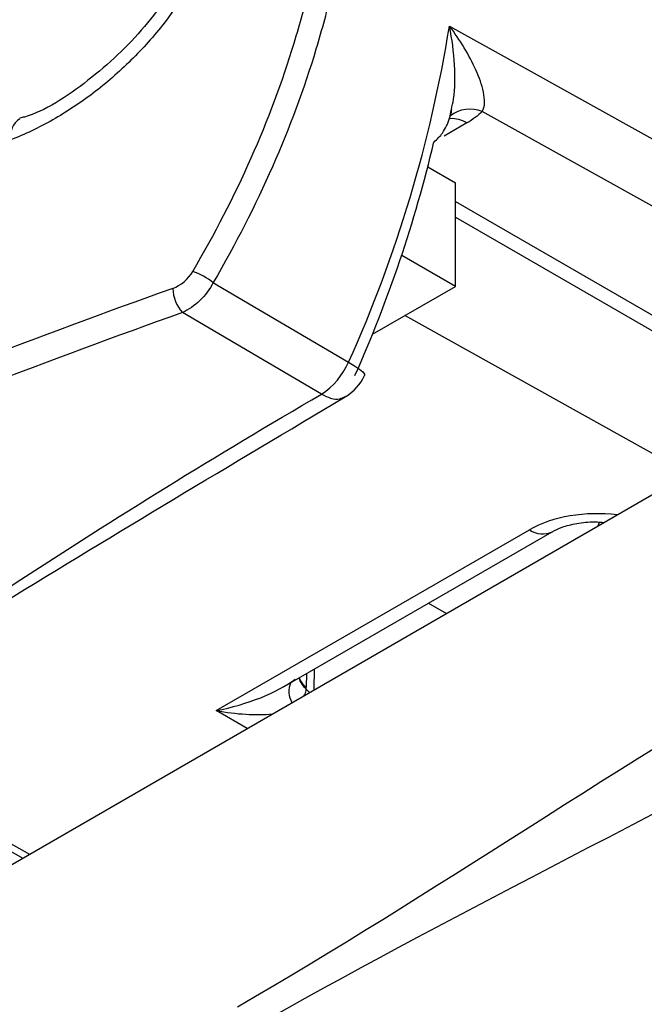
# Model space of a CAD drawing. Header units: millimetres. Extents: x 15440 to 16422, y 10215 to 11289.
# Tile 25 of 143: x 16201.37 to 16208.1, y 10365.13 to 10375.74. Entities that reach past the tile are written whole.
import ezdxf

# ---------------------------------------------------------------- set-up
doc = ezdxf.new("R2010")
doc.units = ezdxf.units.MM

msp = doc.modelspace()

# ---------------------------------------------------------------- linework, layer by layer
at = {"color": 7, "linetype": 'Continuous', "lineweight": 25}
for p, q in [((16210.718, 10372.322), (16206.358, 10374.751)), ((16206.192, 10374.628), (16205.946, 10374.485)), ((16205.773, 10374.156), (16206.068, 10373.985)), ((16206.068, 10372.867), (16206.068, 10373.985)), ((16206.068, 10373.781), (16209.639, 10371.719)), ((16206.068, 10373.612), (16209.389, 10371.695)), ((16206.068, 10372.867), (16205.49, 10373.201)), ((16205.174, 10372.351), (16206.068, 10372.867)), ((16204.626, 10371.706), (16203.127, 10372.586)), ((16208.575, 10370.853), (16205.524, 10372.553)), ((16199.701, 10365.724), (16208.447, 10370.773)), ((16207.608, 10370.288), (16207.621, 10370.328)), ((16203.491, 10368.297), (16206.867, 10370.245)), ((16204.218, 10368.554), (16207.111, 10370.224)), ((16205.778, 10369.455), (16205.971, 10369.343)), ((16204.463, 10368.696), (16204.459, 10368.55)), ((16204.545, 10368.52), (16204.552, 10368.747)), ((16204.498, 10368.493), (16204.458, 10368.533)), ((16203.825, 10368.104), (16203.491, 10368.297)), ((16198.976, 10368.063), (16201.407, 10366.708)), ((16199.045, 10368.107), (16201.479, 10366.75))]:
    msp.add_line(p, q, dxfattribs=at)
at = {"color": 7, "linetype": 'Continuous', "lineweight": 25, "flags": 128}
for points in [[(16206.004, 10375.673), (16206.723, 10375.273), (16209.602, 10373.67), (16211.761, 10372.467)], [(16203.46, 10372.908), (16203.497, 10372.886), (16204.918, 10372.051)], [(16204.918, 10372.051), (16204.983, 10372.012), (16205.034, 10371.977), (16205.07, 10371.947), (16205.088, 10371.923), (16205.09, 10371.908)]]:
    msp.add_lwpolyline(points, dxfattribs=at)
at = {"color": 7, "linetype": 'Continuous', "lineweight": 25}
for centre, radius, start, end in [((16191.811, 10377.955), 14.375, 335.7506, 350.8656), ((16206.225, 10374.437), 0.341, 66.9754, 128.2703), ((16201.495, 10374.486), 0.222, 122.3384, 190.3012), ((16206.03, 10374.376), 0.299, 57.2319, 93.794), ((16191.975, 10377.716), 14.248, 335.9414, 346.6407), ((16202.98, 10372.3), 0.774, 51.7125, 70.3693), ((16203.418, 10372.852), 0.394, 180.9561, 222.519), ((16204.204, 10372.358), 0.776, 302.9205, 336.7426), ((16204.632, 10372.111), 0.5, 300.0074, 336.1), ((16207.007, 10370.448), 0.247, 235.3367, 295.3414), ((16204.526, 10368.503), 0.251, 157.6088, 208.7309), ((16204.611, 10368.718), 0.24, 196.8002, 230.4515), ((16204.606, 10368.734), 0.236, 200.5882, 231.3742)]:
    msp.add_arc(centre, radius, start, end, dxfattribs=at)
for centre, major_axis, ratio, start_param, end_param in [((16243.449, 10334.467), (76.247, -1.17), 0.587249, 2.138607, 2.273723), ((16243.447, 10334.305), (76.047, -1.17), 0.587275, 2.138632, 2.273747), ((16207.574, 10369.851), (1, 0.015), 0.567461, 1.322909, 2.346872), ((16203.485, 10368.709), (1.045, 0.236), 0.377306, 4.633125, 5.58384), ((16203.485, 10368.709), (1.039, -0.229), 0.378103, 4.801477, 5.422129)]:
    msp.add_ellipse(centre, major_axis=major_axis, ratio=ratio, start_param=start_param, end_param=end_param, dxfattribs=at)
for points, knots in [([(16282.525, 10393.977), (16282.119, 10393.737), (16281.308, 10393.257), (16280.095, 10392.539), (16278.886, 10391.825), (16277.681, 10391.113), (16276.482, 10390.404), (16275.286, 10389.699), (16274.096, 10388.996), (16272.909, 10388.297), (16271.728, 10387.601), (16270.55, 10386.907), (16269.378, 10386.217), (16268.21, 10385.529), (16267.046, 10384.845), (16265.887, 10384.164), (16264.732, 10383.486), (16263.582, 10382.81), (16262.436, 10382.138), (16261.295, 10381.469), (16260.159, 10380.803), (16257.357, 10379.162), (16252.943, 10376.582), (16247.014, 10373.128), (16241.231, 10369.77), (16235.612, 10366.52), (16230.159, 10363.379), (16224.876, 10360.348), (16219.748, 10357.419), (16215.88, 10355.22), (16213.169, 10353.685), (16211.547, 10352.767), (16209.944, 10351.862), (16208.359, 10350.969), (16206.793, 10350.089), (16205.247, 10349.22), (16203.718, 10348.364), (16202.209, 10347.52), (16200.719, 10346.689), (16199.246, 10345.869), (16198.282, 10345.334), (16197.799, 10345.066)], [0, 0, 0, 0, 0.0122425, 0.0244664, 0.0366722, 0.0488605, 0.0610319, 0.073187, 0.0853265, 0.0974509, 0.1095608, 0.1216569, 0.1337397, 0.1458099, 0.1578681, 0.1699149, 0.1819509, 0.1939768, 0.2059932, 0.2180006, 0.2299997, 0.2419912, 0.3070125, 0.3717963, 0.4364455, 0.5010636, 0.5651346, 0.6292379, 0.6934744, 0.7579444, 0.7797585, 0.8015997, 0.8234716, 0.8453781, 0.8673228, 0.8893094, 0.9113417, 0.9334232, 0.9555577, 0.9777488, 1, 1, 1, 1]), ([(16195.793, 10343.812), (16201.238, 10346.831), (16207.155, 10350.151), (16215.188, 10354.707), (16216.827, 10355.638), (16220.17, 10357.543), (16221.876, 10358.517), (16227.084, 10361.499), (16230.66, 10363.555), (16241.707, 10369.932), (16249.4, 10374.406), (16261.403, 10381.433), (16265.482, 10383.828), (16270.677, 10386.887), (16271.721, 10387.502), (16273.814, 10388.737), (16274.863, 10389.356), (16278.016, 10391.218), (16280.127, 10392.466), (16282.248, 10393.722)], [0, 0, 0, 0, 0.25, 0.25, 0.3125, 0.3125, 0.375, 0.375, 0.5, 0.5, 0.75, 0.75, 0.875, 0.875, 0.90625, 0.90625, 0.9375, 0.9375, 1, 1, 1, 1]), ([(16203.46, 10381.851), (16203.7, 10381.61), (16203.913, 10381.344), (16204.285, 10380.762), (16204.444, 10380.445), (16204.697, 10379.778), (16204.792, 10379.426), (16204.921, 10378.687), (16204.954, 10378.297), (16204.953, 10377.502), (16204.92, 10377.096), (16204.824, 10376.477), (16204.783, 10376.269), (16204.687, 10375.848), (16204.63, 10375.634), (16204.31, 10374.573), (16203.94, 10373.736), (16203.46, 10372.908)], [0, 0, 0, 0, 0.125, 0.125, 0.25, 0.25, 0.375, 0.375, 0.5, 0.5, 0.625, 0.625, 0.6875, 0.6875, 0.75, 0.75, 1, 1, 1, 1]), ([(16203.24, 10373.029), (16203.713, 10373.839), (16204.078, 10374.658), (16204.394, 10375.697), (16204.45, 10375.906), (16204.545, 10376.318), (16204.585, 10376.522), (16204.68, 10377.129), (16204.713, 10377.526), (16204.714, 10378.305), (16204.681, 10378.688), (16204.554, 10379.412), (16204.46, 10379.756), (16204.21, 10380.41), (16204.053, 10380.721), (16203.687, 10381.291), (16203.477, 10381.552), (16203.24, 10381.788)], [0, 0, 0, 0, 0.25, 0.25, 0.3125, 0.3125, 0.375, 0.375, 0.5, 0.5, 0.625, 0.625, 0.75, 0.75, 0.875, 0.875, 1, 1, 1, 1]), ([(16201.277, 10378.916), (16201.428, 10378.973), (16201.581, 10379.016), (16201.878, 10379.072), (16202.024, 10379.085), (16202.307, 10379.08), (16202.445, 10379.062), (16202.701, 10378.997), (16202.822, 10378.949), (16203.045, 10378.824), (16203.145, 10378.747), (16203.321, 10378.568), (16203.397, 10378.465), (16203.521, 10378.236), (16203.567, 10378.112), (16203.63, 10377.845), (16203.647, 10377.701), (16203.647, 10377.258), (16203.582, 10376.939), (16203.334, 10376.304), (16203.156, 10375.995), (16202.821, 10375.565), (16202.701, 10375.431), (16202.445, 10375.177), (16202.307, 10375.057), (16202.024, 10374.842), (16201.878, 10374.746), (16201.581, 10374.577), (16201.428, 10374.504), (16201.277, 10374.446)], [0, 0, 0, 0, 0.0625, 0.0625, 0.125, 0.125, 0.1875, 0.1875, 0.25, 0.25, 0.3125, 0.3125, 0.375, 0.375, 0.4375, 0.4375, 0.5, 0.5, 0.625, 0.625, 0.75, 0.75, 0.8125, 0.8125, 0.875, 0.875, 0.9375, 0.9375, 1, 1, 1, 1]), ([(16203.367, 10376.971), (16203.31, 10376.757), (16203.194, 10376.318), (16202.732, 10375.633), (16202.126, 10375.071), (16201.624, 10374.74), (16201.392, 10374.684), (16201.375, 10374.68)], [0, 0, 0, 0, 0.229651, 0.471906, 0.725328, 0.98079, 1, 1, 1, 1]), ([(16206.358, 10374.751), (16206.391, 10374.807), (16206.386, 10374.884), (16206.354, 10375.039), (16206.325, 10375.119), (16206.218, 10375.359), (16206.118, 10375.521), (16206.004, 10375.673)], [0, 0, 0, 0, 0.25, 0.25, 0.5, 0.5, 1, 1, 1, 1]), ([(16206.025, 10374.774), (16206.033, 10374.811), (16206.068, 10374.964), (16206.065, 10375.271), (16206.033, 10375.534), (16206.004, 10375.671), (16206.004, 10375.673)], [0, 0, 0, 0, 0.1288267, 0.5315411, 0.9929872, 1, 1, 1, 1]), ([(16205.93, 10374.52), (16205.959, 10374.57), (16206.003, 10374.646), (16206.019, 10374.741), (16206.025, 10374.774)], [0, 0, 0, 0, 0.658783, 1, 1, 1, 1]), ([(16206.028, 10374.773), (16206.023, 10374.752), (16206.018, 10374.725), (16206.014, 10374.717), (16206.013, 10374.716)], [0, 0, 0, 0, 0.785676, 1, 1, 1, 1]), ([(16198.183, 10367.564), (16199.185, 10368.201), (16201.399, 10369.607), (16203.65, 10370.945), (16204.882, 10371.678)], [0, 0, 0, 0, 0.452549, 1, 1, 1, 1]), ([(16204.626, 10371.706), (16204.659, 10371.69), (16204.728, 10371.656), (16204.817, 10371.648), (16204.861, 10371.672), (16204.88, 10371.682)], [0, 0, 0, 0, 0.349673, 0.726724, 1, 1, 1, 1]), ([(16207.111, 10370.224), (16207.144, 10370.241), (16207.213, 10370.276), (16207.377, 10370.317), (16207.539, 10370.336), (16207.636, 10370.327), (16207.669, 10370.324)], [0, 0, 0, 0, 0.263154, 0.540542, 0.844838, 1, 1, 1, 1]), ([(16204.458, 10368.533), (16204.458, 10368.527), (16204.457, 10368.501), (16204.446, 10368.476), (16204.437, 10368.458)], [0, 0, 0, 0, 0.2421241, 1, 1, 1, 1]), ([(16217.27, 10368.163), (16217.089, 10367.31), (16216.732, 10365.633), (16215.805, 10363.101), (16214.644, 10360.666), (16213.234, 10358.364), (16211.632, 10356.257), (16209.874, 10354.412), (16208.016, 10352.871), (16206.107, 10351.692), (16204.203, 10350.891), (16202.36, 10350.509), (16200.624, 10350.537), (16199.052, 10350.994), (16197.678, 10351.848), (16196.559, 10353.097), (16195.697, 10354.644), (16195.381, 10355.913), (16195.226, 10356.533)], [0, 0, 0, 0, 0.0647399, 0.1273032, 0.1898663, 0.2524268, 0.3149871, 0.3775212, 0.4400553, 0.5025564, 0.5650574, 0.6275365, 0.6900155, 0.7525201, 0.8150248, 0.8775672, 0.9401099, 1, 1, 1, 1])]:
    msp.add_open_spline(points, degree=3, knots=knots, dxfattribs=at)
for points in [[(16206.358, 10374.751), (16206.312, 10374.706), (16206.256, 10374.665), (16206.192, 10374.628)], [(16205.838, 10374.423), (16205.873, 10374.454), (16205.904, 10374.486), (16205.93, 10374.52)], [(16203.024, 10372.846), (16203.108, 10372.876), (16203.191, 10372.945), (16203.24, 10373.029)], [(16203.46, 10372.908), (16203.385, 10372.765), (16203.258, 10372.643), (16203.127, 10372.586)], [(16198.183, 10367.564), (16200.271, 10368.981), (16202.358, 10370.397), (16204.626, 10371.706)], [(16203.719, 10365.106), (16205.808, 10366.312), (16207.898, 10367.759), (16209.987, 10368.965)], [(16204.459, 10368.55), (16204.459, 10368.544), (16204.458, 10368.539), (16204.458, 10368.533)], [(16203.858, 10364.862), (16205.947, 10366.069), (16208.245, 10367.15), (16210.335, 10368.357)]]:
    msp.add_open_spline(points, degree=3, dxfattribs=at)

doc.saveas('drawing.dxf')
